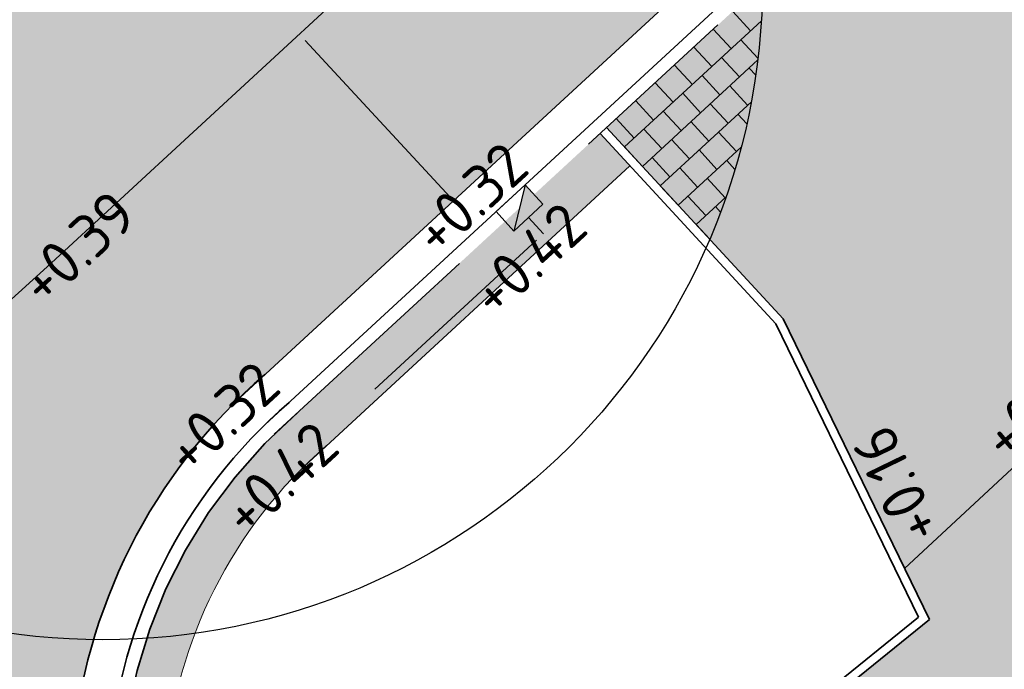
# Model space of a CAD drawing. Header units: metres. Extents: x 132493 to 134960, y 502695 to 503907.
# Tile 19 of 144: x 132699.89 to 132711.08, y 502827.1 to 502834.49. Entities that reach past the tile are written whole.
import ezdxf
from ezdxf import colors
from ezdxf.entities.mleader import LeaderData, LeaderLine
from ezdxf.math import Vec2, Vec3

# ---------------------------------------------------------------- set-up
doc = ezdxf.new("R2010")
doc.units = ezdxf.units.M
for name, pattern in [('RI-HWA_KOLKAANSLUITING', [4.3, 2.5, -1.8]), ('VH-OPSLUITBAND_100X200', [16, 8, -2, 4, -2]), ('VH-TROTTOIRBAND_130-150', [15, 5, -2, 2, -2, 2, -2])]:
    doc.linetypes.add(name, pattern=pattern)
doc.layers.get('Defpoints').update_dxf_attribs({"color": 3})
for name, color, linetype, lineweight, plot in [('ARC-hoev-bss-kf-kv-rood-kleurecht', 43, 'Continuous', 35, False), ('ARC-hoev-btt-300x300x45-grijs-nieuw', 8, 'Continuous', 18, False), ('ARC-hoev-btt-300x300x80-grijs-nieuw', 40, 'Continuous', 18, False), ('ARC-hoev-gras zaaien', 73, 'Continuous', 35, False)]:
    doc.layers.add(name, color=color, linetype=linetype, lineweight=lineweight, plot=plot)
for name, color, linetype, lineweight in [('N-WE-GR-GRAS-A-200', 81, 'Continuous', 18), ('N-WE-RI-HWA_KOLKAANSLUITING_PVC_125-G', 160, 'RI-HWA_KOLKAANSLUITING', 25), ('N-WE-RI-KOLK-S', 150, 'Continuous', 25), ('N-WE-VH-GOOT_BSS_ACHTERKANT-G', 202, 'Continuous', 35), ('N-WE-VH-KANTOPSLUITING_OPSLUITBAND_100X200-G', 150, 'VH-OPSLUITBAND_100X200', 35), ('N-WE-VH-KANTOPSLUITING_TROTTOIRBAND_130 150-G', 210, 'VH-TROTTOIRBAND_130-150', 35), ('N-WE-VH-KANTOPSLUITING_VOORKANTBAND-G', 7, 'Continuous', 35), ('N-WE-VH-KANTVERHARDING-G', 2, 'Continuous', 18), ('N01-WE-VH-VERHARDING_BETONSTRAATSTEEN_ELLEBOOG-A', 252, 'Continuous', 18), ('N01-WE-VH-VERHARDING_TEGEL_HALFST-A', 165, 'Continuous', 18), ('X-XX-AL-AANPIJLING-T25', 7, 'Continuous', 25), ('X-XX-AL-DETAIL1-T25', 7, 'Continuous', 25)]:
    doc.layers.add(name, color=color, linetype=linetype, lineweight=lineweight)
doc.styles.add('NLCS-ISO-M200-T25', font='NLCS-ISO.ttf', dxfattribs={"height": 0.5})

# ---------------------------------------------------------------- blocks, each defined once
blk = doc.blocks.new('N-SRI-KOLK_TROTTOIR-SO')
blk.add_hatch(color=256).paths.add_polyline_path([(1.125000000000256, 1.499999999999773), (-1.124999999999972, 1.499999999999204), (-1.124999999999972, 5.684341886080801e-13)])
blk.add_line((-1.124999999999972, 0), (1.124999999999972, 1.499999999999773))
at = {"flags": 128}
blk.add_lwpolyline([(-1.124999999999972, 0), (1.124999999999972, 0), (1.124999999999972, 1.499999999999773), (-1.124999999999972, 1.499999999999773)], close=True, dxfattribs=at)

msp = doc.modelspace()

# ---------------------------------------------------------------- hatches: boundary and pattern name
at = {"layer": 'ARC-hoev-bss-kf-kv-rood-kleurecht', "transparency": 33554636}
h = msp.add_hatch(color=256, dxfattribs=at)
h.dxf.hatch_style = 1
edge = h.paths.add_edge_path()
edge.add_line((132682.0862506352, 502821.1000973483), (132685.0179562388, 502816.8538399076))
edge.add_line((132685.0179562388, 502816.8538399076), (132689.1325467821, 502819.6946399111))
edge.add_arc((132692.7801339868, 502814.4115056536), 6.419999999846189, 40.62499084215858, 124.62201642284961, ccw=False)
edge.add_line((132697.6528330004, 502818.5916018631), (132697.7807066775, 502818.4378006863))
edge.add_line((132697.7807066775, 502818.4378006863), (132701.7846389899, 502821.6965898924))
edge.add_arc((132706.9182309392, 502825.6076831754), 6.453713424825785, 128.2188617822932, 217.302430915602, ccw=False)
edge.add_line((132702.9255309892, 502830.678064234), (132710.0087577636, 502837.2123700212))
edge.add_line((132710.0087577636, 502837.2123700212), (132706.5123085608, 502841.001471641))
edge.add_line((132706.5123085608, 502841.001471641), (132699.6739330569, 502834.6930421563))
edge.add_arc((132697.5399965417, 502836.9490758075), 3.105378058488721, 208.2726015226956, 313.40685760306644, ccw=False)
edge.add_line((132694.805077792, 502835.4781603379), (132693.3881593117, 502837.5622389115))
edge.add_line((132693.3881593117, 502837.5622389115), (132689.4517652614, 502834.8859725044))
edge.add_line((132689.4517652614, 502834.8859725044), (132691.7126369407, 502831.5605629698))
edge.add_arc((132689.1655584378, 502829.828861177), 3.079999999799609, -53.00102923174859, 34.210908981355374, ccw=False)
edge.add_arc((132632.596294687, 502904.9016154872), 97.08000021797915, 304.6220164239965, 306.9989707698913, ccw=False)
edge.add_line((132687.753267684, 502825.0127253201), (132682.0862506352, 502821.1000973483))
at = {"layer": 'ARC-hoev-btt-300x300x45-grijs-nieuw', "transparency": 33554687}
h = msp.add_hatch(color=256, dxfattribs=at)
h.dxf.hatch_style = 1
h.paths.add_polyline_path([(132702.6556248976, 502821.5230909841), (132710.2329993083, 502827.6621039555), (132709.9514671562, 502828.2411390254), (132712.018135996, 502830.1653223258), (132713.5988861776, 502826.9141491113), (132704.3550642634, 502819.4254755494)])
at = {"layer": 'ARC-hoev-btt-300x300x80-grijs-nieuw', "transparency": 33554585}
h = msp.add_hatch(color=256, dxfattribs=at)
h.dxf.hatch_style = 1
h.paths.add_polyline_path([(132714.4494137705, 502832.4213260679), (132712.4093045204, 502834.6216963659), (132710.3955252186, 502836.7936683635), (132706.5630763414, 502833.2582185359), (132708.5697327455, 502831.0829909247), (132709.9514671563, 502828.2411390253)])
at = {"layer": 'ARC-hoev-gras zaaien', "transparency": 33554623}
h = msp.add_hatch(color=256, dxfattribs=at)
h.dxf.hatch_style = 1
edge = h.paths.add_edge_path()
edge.add_line((132706.8286013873, 502832.8229066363), (132706.4896095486, 502833.1903758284))
edge.add_line((132706.4896095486, 502833.1903758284), (132703.051157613, 502830.0185565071))
edge.add_arc((132706.8830291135, 502825.5982328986), 5.85000000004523, 130.9212248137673, 209.3450879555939)
edge.add_line((132701.7836783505, 502822.7313318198), (132702.5926744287, 502821.6007906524))
edge.add_line((132702.5926744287, 502821.6007906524), (132702.9811727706, 502821.9155429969))
edge.add_line((132702.9811727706, 502821.9155429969), (132702.726096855, 502822.2303828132))
edge.add_arc((132706.8835823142, 502825.5984019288), 5.350536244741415, 134.6576801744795, 219.0112660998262, ccw=False)
edge.add_line((132703.1228535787, 502829.404339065), (132706.8286013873, 502832.8229066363))
at = {"layer": 'N-WE-GR-GRAS-A-200', "transparency": 33554559}
h = msp.add_hatch(dxfattribs=at)
h.set_pattern_fill('AGR-GRAS_02', color=256, scale=0.02, angle=41.18807900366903, pattern_type=2)
h.set_pattern_definition([(19.88062735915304, (198198.5175478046, -11135.38334013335), (0.1200683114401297, 0.256092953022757), [0.04999999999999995, -0.1499999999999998]), (19.88062735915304, (198198.5801847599, -11135.2330849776), (0.1200683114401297, 0.256092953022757), [0.04999999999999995, -0.1499999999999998]), (109.880627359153, (198198.5125515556, -11135.31071067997), (-0.256092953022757, 0.1200683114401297), [0.05, -0.15]), (109.880627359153, (198198.5639794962, -11135.21767753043), (-0.256092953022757, 0.1200683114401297), [0.05, -0.15]), (64.88062735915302, (198198.5075553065, -11135.23808122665), (-0.06801232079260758, 0.1880806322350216), [0.05000000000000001, -0.2328427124]), (154.880627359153, (198198.6209921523, -11135.3459333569), (-0.1880806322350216, -0.06801232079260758), [0.04999999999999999, -0.2328427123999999]), (46.44567855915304, (198198.5441642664, -11135.30991286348), (0.1880806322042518, 0.06801232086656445), [0.04999999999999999, -0.3972135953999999]), (46.44567855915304, (198198.5947943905, -11135.18526700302), (0.1880806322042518, 0.06801232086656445), [0.04999999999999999, -0.3972135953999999]), (83.3155761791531, (198198.6492042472, -11135.33573150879), (-0.0680123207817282, 0.1880806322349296), [0.05, -0.3972135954]), (83.3155761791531, (198198.5339624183, -11135.28170076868), (-0.0680123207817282, 0.1880806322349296), [0.05, -0.3972135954]), (83.3155761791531, (198198.6167937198, -11135.30491661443), (-0.0680123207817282, 0.1880806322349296), [0.05, -0.3972135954]), (136.4456785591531, (198198.4801410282, -11135.27989578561), (-0.06801232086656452, 0.1880806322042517), [0.05, -0.3972135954]), (173.315576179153, (198198.5449620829, -11135.34152557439), (-0.1880806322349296, -0.06801232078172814), [0.04999999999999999, -0.3972135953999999])])
edge = h.paths.add_edge_path()
edge.add_line((132706.8285385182, 502832.8229747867), (132706.4895580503, 502833.1904316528))
edge.add_line((132706.4895580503, 502833.1904316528), (132703.051157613, 502830.0185565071))
edge.add_arc((132706.6317652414, 502825.8201538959), 5.517910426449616, 130.4592030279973, 162.8283801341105)
edge.add_arc((132700.8365333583, 502834.9309559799), 7.50000002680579, 274.000844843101, 278.0295250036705)
edge.add_arc((132706.8830291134, 502825.5982328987), 5.349999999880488, 130.9212248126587, 159.1263287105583, ccw=False)
edge.add_line((132703.3786679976, 502829.6407510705), (132706.8285385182, 502832.8229747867))
at = {"layer": 'N01-WE-VH-VERHARDING_BETONSTRAATSTEEN_ELLEBOOG-A', "transparency": 33554559}
h = msp.add_hatch(dxfattribs=at)
h.set_pattern_fill('AVH-BSS_KEIFORMAAT_KEPER', color=22, angle=89, pattern_type=2)
h.set_pattern_definition([(89, (0, 0), (-0.1031515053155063, 0.1068165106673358), [0.315, -0.105]), (359, (-0.2099680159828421, 0.003665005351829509), (-0.1031515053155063, 0.1068165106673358), [0.315, -0.105])])
edge = h.paths.add_edge_path()
edge.add_arc((133232.7056504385, 502209.6609686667), 821.452206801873, 130.46239120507, 130.9070470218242, ccw=False)
edge.add_line((132699.6252429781, 502834.648174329), (132705.9176382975, 502840.4475103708))
edge.add_arc((132700.8354437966, 502834.9304154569), 7.501135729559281, 5.419288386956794, 47.34959040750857, ccw=False)
edge.add_line((132708.3030511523, 502835.6388486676), (132702.9255309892, 502830.6780642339))
edge.add_line((132702.9255309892, 502830.6780642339), (132702.386221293, 502830.1802760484))
edge.add_arc((132706.8830291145, 502825.5982328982), 6.420000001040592, 134.4621036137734, 163.4060099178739)
edge.add_arc((132700.8336786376, 502834.9254160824), 7.494420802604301, 216.2649728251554, 269.2104415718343, ccw=False)
at = {"layer": 'N01-WE-VH-VERHARDING_TEGEL_HALFST-A', "transparency": 33554636}
h = msp.add_hatch(dxfattribs=at)
h.set_pattern_fill('AVH-TEGEL_300X300_HALFST', color=256, angle=273.3808000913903, pattern_type=2)
h.set_pattern_definition([(42.69166421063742, (132696.3088902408, 502828.7478292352), (0.1187960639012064, 0.3136678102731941), [0.3, -0.3]), (132.6916642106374, (132696.3088902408, 502828.7478292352), (-0.2205039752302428, -0.2034158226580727), [])])
edge = h.paths.add_edge_path()
edge.add_line((132699.3891509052, 502835.0017477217), (132705.5958265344, 502840.7274314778))
edge.add_arc((132700.8365333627, 502834.9309559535), 7.499999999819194, 50.61172091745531, 66.16667256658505)
edge.add_line((132703.8671141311, 502841.7913918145), (132699.675047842, 502837.9241934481))
edge.add_line((132699.675047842, 502837.9241934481), (132696.6951560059, 502838.2204054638))
edge.add_line((132696.6951560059, 502838.2204054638), (132694.6279922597, 502836.48563793))
edge.add_line((132694.6279922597, 502836.48563793), (132695.3480598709, 502835.426524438))
edge.add_arc((132697.5482048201, 502836.9227458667), 2.660698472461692, 214.2178899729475, 313.780961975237)
h = msp.add_hatch(dxfattribs=at)
h.set_pattern_fill('AVH-TEGEL_300X300_HALFST', color=256, angle=147.4561979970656, pattern_type=2)
h.set_pattern_definition([(132.6916642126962, (132706.5630763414, 502833.2582185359), (-0.3136678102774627, 0.1187960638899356), [0.2999999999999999, -0.2999999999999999]), (222.6916642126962, (132706.5630763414, 502833.2582185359), (0.2034158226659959, -0.2205039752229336), [])])
edge = h.paths.add_edge_path()
edge.add_line((132706.5630763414, 502833.2582185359), (132708.3364430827, 502834.8941566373))
edge.add_arc((132700.8365333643, 502834.930955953), 7.499999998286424, 336.8955004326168, 359.7188728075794, ccw=False)
edge.add_line((132707.7349634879, 502831.9878858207), (132706.5630763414, 502833.2582185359))

# ---------------------------------------------------------------- linework, layer by layer
at = {"layer": 'Defpoints', "flags": 128}
msp.add_lwpolyline([(132545.285029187, 502755.1474812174), (132615.254731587, 502782.0408781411, 0.05939941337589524), (132678.0718601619, 502815.1932932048), (132682.6880394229, 502818.3804006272), (132689.2124280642, 502822.8849760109, 0.03522503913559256), (132700.2017022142, 502831.6754618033), (132709.0308616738, 502839.8203976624)], format="xyb", dxfattribs=at)
at = {"layer": 'Defpoints'}
msp.add_circle((132700.8365333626, 502834.9309559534), 7.5, dxfattribs=at)
at = {"layer": 'N-WE-RI-HWA_KOLKAANSLUITING_PVC_125-G', "flags": 128}
for points in [[(132701.5327485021, 502837.0035679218), (132701.3632353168, 502837.1873212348), (132700.8573215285, 502836.7206136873), (132705.6850557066, 502831.4873208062)], [(132705.6743378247, 502832.2342756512), (132705.8438510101, 502832.0505223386)], [(132703.9292161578, 502830.284263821), (132705.84385101, 502832.0505223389)]]:
    msp.add_lwpolyline(points, dxfattribs=at)
at = {"layer": 'N-WE-VH-GOOT_BSS_ACHTERKANT-G', "flags": 128}
msp.add_lwpolyline([(132710.0087207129, 502837.2123358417), (132702.3956228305, 502830.1892217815)], dxfattribs=at)
at = {"layer": 'N-WE-VH-GOOT_BSS_ACHTERKANT-G'}
msp.add_arc((132706.8830291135, 502825.5982328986), 6.42, 130.9212248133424, 219.0135888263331, dxfattribs=at)
at = {"layer": 'N-WE-VH-KANTOPSLUITING_OPSLUITBAND_100X200-G', "flags": 128}
for points in [[(132708.4862416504, 502831.0260146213), (132706.4895750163, 502833.1904132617)], [(132710.1083368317, 502827.6898059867), (132708.4862416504, 502831.0260146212)], [(132710.1083368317, 502827.6898059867), (132702.5926744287, 502821.6007906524)]]:
    msp.add_lwpolyline(points, dxfattribs=at)
at = {"layer": 'N-WE-VH-KANTOPSLUITING_TROTTOIRBAND_130 150-G', "flags": 128}
msp.add_lwpolyline([(132715.9138989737, 502841.8843908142), (132702.7838272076, 502829.7718456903)], dxfattribs=at)
msp.add_lwpolyline([(132703.051157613, 502830.0185565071, 0.3562013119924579), (132701.7836783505, 502822.7313318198)], format="xyb", dxfattribs=at)
at = {"layer": 'N-WE-VH-KANTOPSLUITING_VOORKANTBAND-G', "flags": 128}
for points in [[(132715.8111950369, 502841.9937239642), (132702.6804049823, 502829.8805162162)], [(132708.5697327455, 502831.0829909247), (132706.5630763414, 502833.2582185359)], [(132710.2329993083, 502827.6621039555), (132708.5697327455, 502831.0829909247)], [(132710.2329993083, 502827.6621039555), (132702.6556248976, 502821.5230909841)]]:
    msp.add_lwpolyline(points, dxfattribs=at)
at = {"layer": 'N-WE-VH-KANTOPSLUITING_VOORKANTBAND-G'}
msp.add_arc((132706.8830291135, 502825.5982328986), 6, 130.9212248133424, 219.0135888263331, dxfattribs=at)
at = {"layer": 'N-WE-VH-KANTVERHARDING-G', "flags": 128}
for points in [[(132706.8286013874, 502832.8229066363), (132703.1228535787, 502829.404339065)], [(132709.9514671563, 502828.2411390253), (132712.018135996, 502830.1653223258)]]:
    msp.add_lwpolyline(points, dxfattribs=at)
at = {"layer": 'N-WE-VH-KANTVERHARDING-G'}
msp.add_arc((132706.8830291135, 502825.5982328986), 5.35, 130.9212248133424, 219.0135888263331, dxfattribs=at)

# ---------------------------------------------------------------- block references
at = {"layer": 'N-WE-RI-KOLK-S', "xscale": 0.2, "yscale": 0.2, "zscale": 0.2, "rotation": 222.6916642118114}
msp.add_blockref('N-SRI-KOLK_TROTTOIR-SO', (132705.4709220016, 502832.454779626), dxfattribs=at)

# ---------------------------------------------------------------- texts
at = {"layer": 'X-XX-AL-DETAIL1-T25', "char_height": 0.4999999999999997, "attachment_point": 1, "style": 'NLCS-ISO-M200-T25'}
for s, insert, rotation in [('+0.32', (132704.3034950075, 502832.1437647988), 42.69166421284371), ('+0.39', (132699.8271329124, 502831.5772106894), 42.69166421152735), ('+0.42', (132704.9550581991, 502831.4427969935), 42.69166421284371), ('+0.20', (132710.7745478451, 502829.8254967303), 40.10921405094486), ('+0.32', (132701.4812434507, 502829.6496751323), 42.69166421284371), ('+0.16', (132709.9293225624, 502828.4597759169), 115.92944512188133), ('+0.42', (132702.1328066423, 502828.948707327), 42.69166421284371)]:
    msp.add_mtext_dynamic_manual_height_columns(s, width=2.253737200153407, gutter_width=2.499999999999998, heights=[0], dxfattribs=dict(at, insert=insert, rotation=rotation))

# ---------------------------------------------------------------- leaders
at = {"layer": 'X-XX-AL-AANPIJLING-T25'}
ml = msp.add_multileader_mtext('Standard', dxfattribs=at)
ml.set_content('banden verlaagd aanbrengen', color=256, style='NLCS-ISO-M200-T25')
ml.set_leader_properties(color=256, linetype='ByLayer', lineweight=-1)
ml.build(insert=Vec2(0, 0))
ml.multileader.update_dxf_attribs({"text_left_attachment_type": 5, "text_right_attachment_type": 5, "dogleg_length": 0.5, "arrow_head_size": 0.5})
ctx = ml.context
ctx.base_point, ctx.char_height, ctx.arrow_head_size, ctx.landing_gap_size, ctx.plane_origin, ctx.plane_x_axis, ctx.plane_y_axis = Vec3(132722.8326651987, 502832.766673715), 0.5, 0.5, 0.18, Vec3(132694.3540342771, 502795.8223154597), Vec3(0.9371122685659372, 0.3490280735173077), Vec3(-0.3490280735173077, 0.9371122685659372)
ctx.left_attachment, ctx.right_attachment = 5, 5
notes = []
notes.append((ctx, [(0, (1, 1, 0), (132722.3641090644, 502832.5921596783), (0.9371122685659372, 0.3490280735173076), 0.5000000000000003, [(0, [(132708.6011571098, 502835.2440816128)], 0, [])])]))
ctx.mtext.insert, ctx.mtext.text_direction, ctx.mtext.rotation, ctx.mtext.flow_direction = Vec3(132722.7744771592, 502833.4386217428), Vec3(0.937112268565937, 0.3490280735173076), 0.3565337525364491, 5
for ctx, leaders in notes:
    for number, flags, end, landing, length, lines in leaders:
        leader = LeaderData()
        leader.index, (leader.has_last_leader_line, leader.has_dogleg_vector, leader.attachment_direction) = number, flags
        leader.last_leader_point, leader.dogleg_vector, leader.dogleg_length = Vec3(end), Vec3(landing), length
        for number, points, colour, breaks in lines:
            line = LeaderLine()
            line.index, line.vertices, line.color, line.breaks = number, Vec3.list(points), colors.encode_raw_color(colour), breaks
            leader.lines.append(line)
        ctx.leaders.append(leader)

doc.saveas('drawing.dxf')
